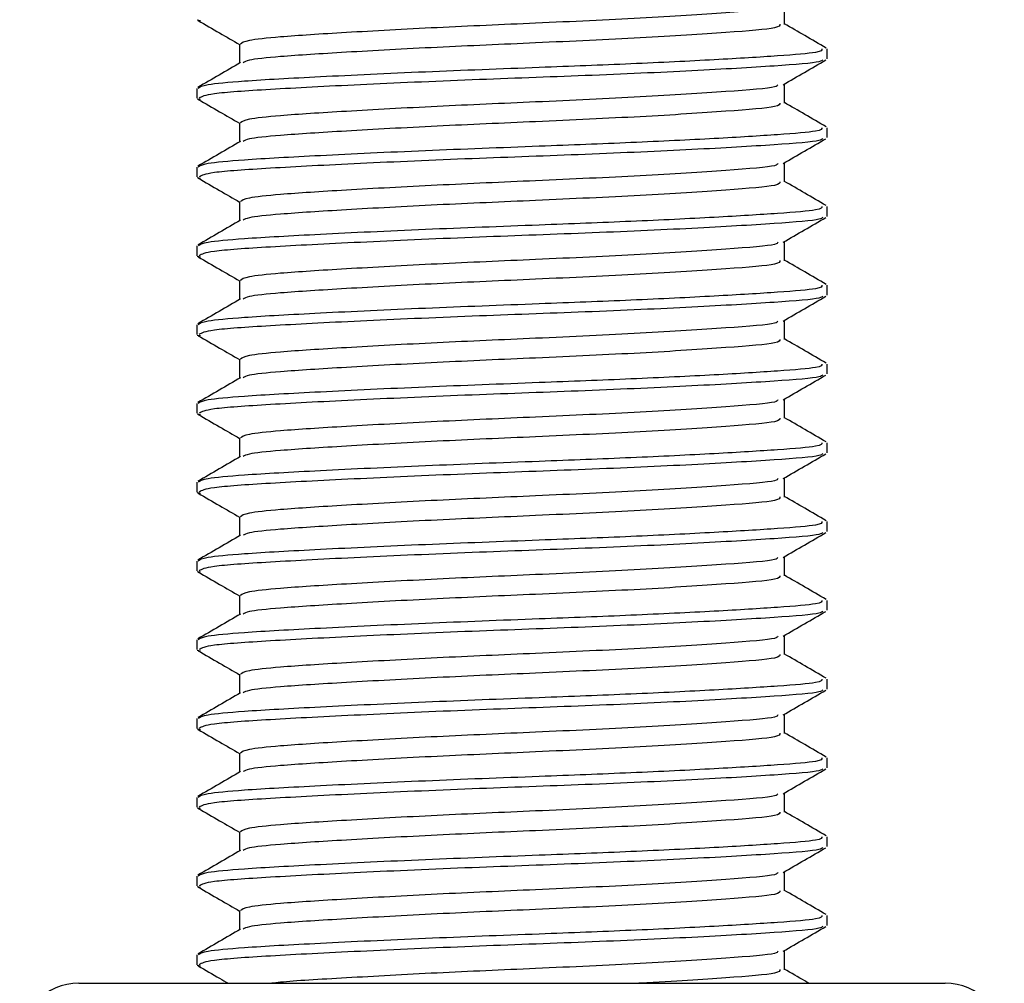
# Model space of a CAD drawing. Header units: millimetres. Extents: x 0 to 420, y 0 to 297.
# Tile 67 of 79: x 346.39 to 347.64, y 196.48 to 197.7. Entities that reach past the tile are written whole.
import ezdxf

# ---------------------------------------------------------------- set-up
doc = ezdxf.new("R2010")
doc.units = ezdxf.units.MM

msp = doc.modelspace()

# ---------------------------------------------------------------- linework, layer by layer
at = {"color": 7, "linetype": 'Continuous', "lineweight": 25}
for p, q in [((347.36153, 197.69798), (347.36153, 197.72236)), ((346.61599, 197.70358), (346.62038, 197.70283)), ((346.66978, 197.67298), (346.66978, 197.6487)), ((347.41566, 197.65427), (347.41566, 197.6668)), ((346.61566, 197.61675), (346.61566, 197.60425)), ((347.36153, 197.59798), (347.36153, 197.62236)), ((346.61599, 197.60358), (346.62038, 197.60283)), ((346.66978, 197.57298), (346.66978, 197.5487)), ((347.41566, 197.55427), (347.41566, 197.5668)), ((346.61566, 197.51675), (346.61566, 197.50425)), ((347.36153, 197.49798), (347.36153, 197.52236)), ((346.61599, 197.50358), (346.62038, 197.50283)), ((346.66978, 197.47298), (346.66978, 197.4487)), ((347.41566, 197.45427), (347.41566, 197.4668)), ((346.61566, 197.41675), (346.61566, 197.40425)), ((347.36153, 197.39798), (347.36153, 197.42236)), ((346.61599, 197.40358), (346.62038, 197.40283)), ((346.66978, 197.37298), (346.66978, 197.3487)), ((347.41566, 197.35427), (347.41566, 197.3668)), ((346.61566, 197.31675), (346.61566, 197.30425)), ((347.36153, 197.29798), (347.36153, 197.32236)), ((346.61599, 197.30358), (346.62038, 197.30283)), ((346.66978, 197.27298), (346.66978, 197.2487)), ((347.41566, 197.25427), (347.41566, 197.2668)), ((346.61566, 197.21675), (346.61566, 197.20425)), ((347.36153, 197.19798), (347.36153, 197.22236)), ((346.61599, 197.20358), (346.62038, 197.20283)), ((346.66978, 197.17298), (346.66978, 197.1487)), ((347.41566, 197.15427), (347.41566, 197.1668)), ((346.61566, 197.11675), (346.61566, 197.10425)), ((347.36153, 197.09798), (347.36153, 197.12236)), ((346.61599, 197.10358), (346.62038, 197.10283)), ((346.66978, 197.07298), (346.66978, 197.0487)), ((347.41566, 197.05427), (347.41566, 197.0668)), ((346.61566, 197.01675), (346.61566, 197.00425)), ((347.36153, 196.99798), (347.36153, 197.02236)), ((346.61599, 197.00358), (346.62038, 197.00283)), ((346.66978, 196.97298), (346.66978, 196.9487)), ((347.41566, 196.95427), (347.41566, 196.9668)), ((346.61566, 196.91675), (346.61566, 196.90425)), ((347.36153, 196.89798), (347.36153, 196.92236)), ((346.61599, 196.90358), (346.62038, 196.90283)), ((346.66978, 196.87298), (346.66978, 196.8487)), ((347.41566, 196.85427), (347.41566, 196.8668)), ((346.61566, 196.81675), (346.61566, 196.80425)), ((347.36153, 196.79798), (347.36153, 196.82236)), ((346.61599, 196.80358), (346.62038, 196.80283)), ((346.66978, 196.77298), (346.66978, 196.7487)), ((347.41566, 196.75427), (347.41566, 196.7668)), ((346.61566, 196.71675), (346.61566, 196.70425)), ((347.36153, 196.69798), (347.36153, 196.72236)), ((346.61599, 196.70358), (346.62038, 196.70283)), ((346.66978, 196.67298), (346.66978, 196.6487)), ((347.41566, 196.65427), (347.41566, 196.6668)), ((346.61566, 196.61675), (346.61566, 196.60425)), ((347.36153, 196.59798), (347.36153, 196.62236)), ((346.61599, 196.60358), (346.62038, 196.60283)), ((346.66978, 196.57298), (346.66978, 196.5487)), ((347.41566, 196.55427), (347.41566, 196.5668)), ((346.61566, 196.51675), (346.61566, 196.50425)), ((347.36153, 196.49798), (347.36153, 196.52236)), ((346.61599, 196.50358), (346.62038, 196.50283)), ((346.46566, 196.4807), (347.56566, 196.4807))]:
    msp.add_line(p, q, dxfattribs=at)
for centre, start, end in [((346.46566, 196.4057), 90, 180), ((347.56566, 196.4057), 0, 90)]:
    msp.add_arc(centre, 0.075, start, end, dxfattribs=at)
for points, knots in [([(347.35331, 197.72142), (347.35283, 197.72046), (347.35123, 197.71732), (347.29144, 197.71273), (347.18445, 197.7057), (347.05056, 197.69963), (346.91757, 197.69383), (346.8018, 197.68746), (346.72179, 197.68241), (346.67685, 197.67761), (346.67286, 197.67449), (346.67093, 197.67298)], [0, 0, 0, 0, 0.0566683, 0.1867771, 0.3222071, 0.4544151, 0.5741791, 0.6974605, 0.8162551, 0.9109108, 1, 1, 1, 1]), ([(346.61719, 197.70281), (346.62625, 197.69757), (346.64378, 197.68742), (346.66131, 197.67727), (346.66978, 197.67236)], [0, 0, 0, 0, 0.5163558, 1, 1, 1, 1]), ([(347.35587, 197.69803), (347.35562, 197.69652), (347.355, 197.69281), (347.29216, 197.68772), (347.18426, 197.6807), (347.05059, 197.67463), (346.91759, 197.66883), (346.80168, 197.66246), (346.72219, 197.65741), (346.67993, 197.65306), (346.67596, 197.65041), (346.6744, 197.64936)], [0, 0, 0, 0, 0.08849328, 0.2179785, 0.35275949, 0.48433382, 0.60352391, 0.72621442, 0.84443977, 0.93864183, 1, 1, 1, 1]), ([(347.41467, 197.66793), (347.40561, 197.67317), (347.3879, 197.68342), (347.37019, 197.69368), (347.36153, 197.6987)], [0, 0, 0, 0, 0.5112595, 1, 1, 1, 1]), ([(347.40916, 197.6668), (347.40899, 197.66528), (347.40865, 197.6621), (347.35633, 197.65797), (347.27637, 197.65298), (347.17006, 197.6478), (347.04255, 197.64289), (346.90214, 197.63757), (346.76834, 197.63121), (346.67581, 197.62616), (346.6239, 197.62137), (346.61929, 197.61826), (346.61705, 197.61675)], [0, 0, 0, 0, 0.0865397, 0.1807239, 0.2782381, 0.3770459, 0.4725658, 0.5884558, 0.7077454, 0.8226984, 0.9142919, 1, 1, 1, 1]), ([(347.4102, 197.65282), (347.40925, 197.65205), (347.40588, 197.64929), (347.35338, 197.64518), (347.24996, 197.63899), (347.11217, 197.63283), (346.96223, 197.62755), (346.81892, 197.62125), (346.70379, 197.61527), (346.62839, 197.61008), (346.62163, 197.60614), (346.61837, 197.60425)], [0, 0, 0, 0, 0.0459027, 0.1640029, 0.2864241, 0.4087912, 0.5269075, 0.6499103, 0.7714525, 0.8900034, 1, 1, 1, 1]), ([(347.35982, 197.62136), (347.36887, 197.62661), (347.38696, 197.63709), (347.40507, 197.64757), (347.41412, 197.65281)], [0, 0, 0, 0, 0.4999098, 1, 1, 1, 1]), ([(346.67097, 197.64939), (346.66192, 197.64414), (346.64381, 197.63365), (346.6257, 197.62317), (346.61664, 197.61793)], [0, 0, 0, 0, 0.4998987, 1, 1, 1, 1]), ([(347.35331, 197.62142), (347.35283, 197.62046), (347.35123, 197.61732), (347.29144, 197.61273), (347.18445, 197.6057), (347.05056, 197.59963), (346.91757, 197.59383), (346.8018, 197.58746), (346.72179, 197.58241), (346.67685, 197.57761), (346.67286, 197.57449), (346.67093, 197.57298)], [0, 0, 0, 0, 0.0566683, 0.1867771, 0.3222071, 0.4544151, 0.5741791, 0.6974605, 0.8162551, 0.9109108, 1, 1, 1, 1]), ([(346.61719, 197.60281), (346.62625, 197.59757), (346.64378, 197.58742), (346.66131, 197.57727), (346.66978, 197.57236)], [0, 0, 0, 0, 0.5163558, 1, 1, 1, 1]), ([(347.35587, 197.59803), (347.35562, 197.59652), (347.355, 197.59281), (347.29216, 197.58772), (347.18426, 197.5807), (347.05059, 197.57463), (346.91759, 197.56883), (346.80168, 197.56246), (346.72219, 197.55741), (346.67993, 197.55306), (346.67596, 197.55041), (346.6744, 197.54936)], [0, 0, 0, 0, 0.08849328, 0.2179785, 0.35275949, 0.48433382, 0.60352391, 0.72621442, 0.84443977, 0.93864183, 1, 1, 1, 1]), ([(347.41467, 197.56793), (347.40561, 197.57317), (347.3879, 197.58342), (347.37019, 197.59368), (347.36153, 197.5987)], [0, 0, 0, 0, 0.5112595, 1, 1, 1, 1]), ([(347.40916, 197.5668), (347.40899, 197.56528), (347.40865, 197.5621), (347.35633, 197.55797), (347.27637, 197.55298), (347.17006, 197.5478), (347.04255, 197.54289), (346.90214, 197.53757), (346.76834, 197.53121), (346.67581, 197.52616), (346.6239, 197.52137), (346.61929, 197.51826), (346.61705, 197.51675)], [0, 0, 0, 0, 0.08653971, 0.18072393, 0.27823806, 0.37704594, 0.47256582, 0.5884558, 0.70774541, 0.82269836, 0.91429192, 1, 1, 1, 1]), ([(347.4102, 197.55282), (347.40925, 197.55205), (347.40588, 197.54929), (347.35338, 197.54518), (347.24996, 197.53899), (347.11217, 197.53283), (346.96223, 197.52755), (346.81892, 197.52125), (346.70379, 197.51527), (346.62839, 197.51008), (346.62163, 197.50614), (346.61837, 197.50425)], [0, 0, 0, 0, 0.0459027, 0.1640029, 0.2864241, 0.4087912, 0.5269075, 0.6499103, 0.7714525, 0.8900034, 1, 1, 1, 1]), ([(347.35982, 197.52136), (347.36887, 197.52661), (347.38696, 197.53709), (347.40507, 197.54757), (347.41412, 197.55281)], [0, 0, 0, 0, 0.4999098, 1, 1, 1, 1]), ([(346.67097, 197.54939), (346.66192, 197.54414), (346.64381, 197.53365), (346.6257, 197.52317), (346.61664, 197.51793)], [0, 0, 0, 0, 0.4998987, 1, 1, 1, 1]), ([(347.35331, 197.52142), (347.35283, 197.52046), (347.35123, 197.51732), (347.29144, 197.51273), (347.18445, 197.5057), (347.05056, 197.49963), (346.91757, 197.49383), (346.8018, 197.48746), (346.72179, 197.48241), (346.67685, 197.47761), (346.67286, 197.47449), (346.67093, 197.47298)], [0, 0, 0, 0, 0.0566683, 0.1867771, 0.3222071, 0.4544151, 0.5741791, 0.6974605, 0.8162551, 0.9109108, 1, 1, 1, 1]), ([(346.61719, 197.50281), (346.62625, 197.49757), (346.64378, 197.48742), (346.66131, 197.47727), (346.66978, 197.47236)], [0, 0, 0, 0, 0.5163558, 1, 1, 1, 1]), ([(347.35587, 197.49803), (347.35562, 197.49652), (347.355, 197.49281), (347.29216, 197.48772), (347.18426, 197.4807), (347.05059, 197.47463), (346.91759, 197.46883), (346.80168, 197.46246), (346.72219, 197.45741), (346.67993, 197.45306), (346.67596, 197.45041), (346.6744, 197.44936)], [0, 0, 0, 0, 0.08849328, 0.2179785, 0.35275949, 0.48433382, 0.60352391, 0.72621442, 0.84443977, 0.93864183, 1, 1, 1, 1]), ([(347.41467, 197.46793), (347.40561, 197.47317), (347.3879, 197.48342), (347.37019, 197.49368), (347.36153, 197.4987)], [0, 0, 0, 0, 0.5112595, 1, 1, 1, 1]), ([(347.40916, 197.4668), (347.40899, 197.46528), (347.40865, 197.4621), (347.35633, 197.45797), (347.27637, 197.45298), (347.17006, 197.4478), (347.04255, 197.44289), (346.90214, 197.43757), (346.76834, 197.43121), (346.67581, 197.42616), (346.6239, 197.42137), (346.61929, 197.41826), (346.61705, 197.41675)], [0, 0, 0, 0, 0.08653971, 0.18072393, 0.27823806, 0.37704594, 0.47256582, 0.5884558, 0.70774541, 0.82269836, 0.91429192, 1, 1, 1, 1]), ([(347.4102, 197.45282), (347.40925, 197.45205), (347.40588, 197.44929), (347.35338, 197.44518), (347.24996, 197.43899), (347.11217, 197.43283), (346.96223, 197.42755), (346.81892, 197.42125), (346.70379, 197.41527), (346.62839, 197.41008), (346.62163, 197.40614), (346.61837, 197.40425)], [0, 0, 0, 0, 0.0459027, 0.1640029, 0.2864241, 0.4087912, 0.5269075, 0.6499103, 0.7714525, 0.8900034, 1, 1, 1, 1]), ([(347.35982, 197.42136), (347.36887, 197.42661), (347.38696, 197.43709), (347.40507, 197.44757), (347.41412, 197.45281)], [0, 0, 0, 0, 0.4999098, 1, 1, 1, 1]), ([(346.67097, 197.44939), (346.66192, 197.44414), (346.64381, 197.43365), (346.6257, 197.42317), (346.61664, 197.41793)], [0, 0, 0, 0, 0.4998987, 1, 1, 1, 1]), ([(347.35331, 197.42142), (347.35283, 197.42046), (347.35123, 197.41732), (347.29144, 197.41273), (347.18445, 197.4057), (347.05056, 197.39963), (346.91757, 197.39383), (346.8018, 197.38746), (346.72179, 197.38241), (346.67685, 197.37761), (346.67286, 197.37449), (346.67093, 197.37298)], [0, 0, 0, 0, 0.0566683, 0.1867771, 0.3222071, 0.4544151, 0.5741791, 0.6974605, 0.8162551, 0.9109108, 1, 1, 1, 1]), ([(346.61719, 197.40281), (346.62625, 197.39757), (346.64378, 197.38742), (346.66131, 197.37727), (346.66978, 197.37236)], [0, 0, 0, 0, 0.5163558, 1, 1, 1, 1]), ([(347.35587, 197.39803), (347.35562, 197.39652), (347.355, 197.39281), (347.29216, 197.38772), (347.18426, 197.3807), (347.05059, 197.37463), (346.91759, 197.36883), (346.80168, 197.36246), (346.72219, 197.35741), (346.67993, 197.35306), (346.67596, 197.35041), (346.6744, 197.34936)], [0, 0, 0, 0, 0.0884933, 0.2179785, 0.3527595, 0.4843338, 0.6035239, 0.7262144, 0.8444398, 0.9386418, 1, 1, 1, 1]), ([(347.41467, 197.36793), (347.40561, 197.37317), (347.3879, 197.38342), (347.37019, 197.39368), (347.36153, 197.3987)], [0, 0, 0, 0, 0.5112595, 1, 1, 1, 1]), ([(347.40916, 197.3668), (347.40899, 197.36528), (347.40865, 197.3621), (347.35633, 197.35797), (347.27637, 197.35298), (347.17006, 197.3478), (347.04255, 197.34289), (346.90214, 197.33757), (346.76834, 197.33121), (346.67581, 197.32616), (346.6239, 197.32137), (346.61929, 197.31826), (346.61705, 197.31675)], [0, 0, 0, 0, 0.0865397, 0.1807239, 0.2782381, 0.3770459, 0.4725658, 0.5884558, 0.7077454, 0.8226984, 0.9142919, 1, 1, 1, 1]), ([(347.4102, 197.35282), (347.40925, 197.35205), (347.40588, 197.34929), (347.35338, 197.34518), (347.24996, 197.33899), (347.11217, 197.33283), (346.96223, 197.32755), (346.81892, 197.32125), (346.70379, 197.31527), (346.62839, 197.31008), (346.62163, 197.30614), (346.61837, 197.30425)], [0, 0, 0, 0, 0.0459027, 0.1640029, 0.2864241, 0.4087912, 0.5269075, 0.6499103, 0.7714525, 0.8900034, 1, 1, 1, 1]), ([(347.35982, 197.32136), (347.36887, 197.32661), (347.38696, 197.33709), (347.40507, 197.34757), (347.41412, 197.35281)], [0, 0, 0, 0, 0.4999098, 1, 1, 1, 1]), ([(346.67097, 197.34939), (346.66192, 197.34414), (346.64381, 197.33365), (346.6257, 197.32317), (346.61664, 197.31793)], [0, 0, 0, 0, 0.4998987, 1, 1, 1, 1]), ([(347.35331, 197.32142), (347.35283, 197.32046), (347.35123, 197.31732), (347.29144, 197.31273), (347.18445, 197.3057), (347.05056, 197.29963), (346.91757, 197.29383), (346.8018, 197.28746), (346.72179, 197.28241), (346.67685, 197.27761), (346.67286, 197.27449), (346.67093, 197.27298)], [0, 0, 0, 0, 0.0566683, 0.1867771, 0.3222071, 0.4544151, 0.5741791, 0.6974605, 0.8162551, 0.9109108, 1, 1, 1, 1]), ([(346.61719, 197.30281), (346.62625, 197.29757), (346.64378, 197.28742), (346.66131, 197.27727), (346.66978, 197.27236)], [0, 0, 0, 0, 0.5163558, 1, 1, 1, 1]), ([(347.35587, 197.29803), (347.35562, 197.29652), (347.355, 197.29281), (347.29216, 197.28772), (347.18426, 197.2807), (347.05059, 197.27463), (346.91759, 197.26883), (346.80168, 197.26246), (346.72219, 197.25741), (346.67993, 197.25306), (346.67596, 197.25041), (346.6744, 197.24936)], [0, 0, 0, 0, 0.08849328, 0.2179785, 0.35275949, 0.48433382, 0.60352391, 0.72621442, 0.84443977, 0.93864183, 1, 1, 1, 1]), ([(347.41467, 197.26793), (347.40561, 197.27317), (347.3879, 197.28342), (347.37019, 197.29368), (347.36153, 197.2987)], [0, 0, 0, 0, 0.5112595, 1, 1, 1, 1]), ([(347.40916, 197.2668), (347.40899, 197.26528), (347.40865, 197.2621), (347.35633, 197.25797), (347.27637, 197.25298), (347.17006, 197.2478), (347.04255, 197.24289), (346.90214, 197.23757), (346.76834, 197.23121), (346.67581, 197.22616), (346.6239, 197.22137), (346.61929, 197.21826), (346.61705, 197.21675)], [0, 0, 0, 0, 0.08653971, 0.18072393, 0.27823806, 0.37704594, 0.47256582, 0.5884558, 0.70774541, 0.82269836, 0.91429192, 1, 1, 1, 1]), ([(347.4102, 197.25282), (347.40925, 197.25205), (347.40588, 197.24929), (347.35338, 197.24518), (347.24996, 197.23899), (347.11217, 197.23283), (346.96223, 197.22755), (346.81892, 197.22125), (346.70379, 197.21527), (346.62839, 197.21008), (346.62163, 197.20614), (346.61837, 197.20425)], [0, 0, 0, 0, 0.04590273, 0.1640029, 0.2864241, 0.40879124, 0.5269075, 0.64991026, 0.77145249, 0.89000345, 1, 1, 1, 1]), ([(347.35982, 197.22136), (347.36887, 197.22661), (347.38696, 197.23709), (347.40507, 197.24757), (347.41412, 197.25281)], [0, 0, 0, 0, 0.4999098, 1, 1, 1, 1]), ([(346.67097, 197.24939), (346.66192, 197.24414), (346.64381, 197.23365), (346.6257, 197.22317), (346.61664, 197.21793)], [0, 0, 0, 0, 0.4998987, 1, 1, 1, 1]), ([(347.35331, 197.22142), (347.35283, 197.22046), (347.35123, 197.21732), (347.29144, 197.21273), (347.18445, 197.2057), (347.05056, 197.19963), (346.91757, 197.19383), (346.8018, 197.18746), (346.72179, 197.18241), (346.67685, 197.17761), (346.67286, 197.17449), (346.67093, 197.17298)], [0, 0, 0, 0, 0.0566683, 0.1867771, 0.3222071, 0.4544151, 0.5741791, 0.6974605, 0.8162551, 0.9109108, 1, 1, 1, 1]), ([(346.61719, 197.20281), (346.62625, 197.19757), (346.64378, 197.18742), (346.66131, 197.17727), (346.66978, 197.17236)], [0, 0, 0, 0, 0.5163558, 1, 1, 1, 1]), ([(347.35587, 197.19803), (347.35562, 197.19652), (347.355, 197.19281), (347.29216, 197.18772), (347.18426, 197.1807), (347.05059, 197.17463), (346.91759, 197.16883), (346.80168, 197.16246), (346.72219, 197.15741), (346.67993, 197.15306), (346.67596, 197.15041), (346.6744, 197.14936)], [0, 0, 0, 0, 0.08849328, 0.2179785, 0.35275949, 0.48433382, 0.60352391, 0.72621442, 0.84443977, 0.93864183, 1, 1, 1, 1]), ([(347.41467, 197.16793), (347.40561, 197.17317), (347.3879, 197.18342), (347.37019, 197.19368), (347.36153, 197.1987)], [0, 0, 0, 0, 0.5112595, 1, 1, 1, 1]), ([(347.40916, 197.1668), (347.40899, 197.16528), (347.40865, 197.1621), (347.35633, 197.15797), (347.27637, 197.15298), (347.17006, 197.1478), (347.04255, 197.14289), (346.90214, 197.13757), (346.76834, 197.13121), (346.67581, 197.12616), (346.6239, 197.12137), (346.61929, 197.11826), (346.61705, 197.11675)], [0, 0, 0, 0, 0.08653971, 0.18072393, 0.27823806, 0.37704594, 0.47256582, 0.5884558, 0.70774541, 0.82269836, 0.91429192, 1, 1, 1, 1]), ([(347.4102, 197.15282), (347.40925, 197.15205), (347.40588, 197.14929), (347.35338, 197.14518), (347.24996, 197.13899), (347.11217, 197.13283), (346.96223, 197.12755), (346.81892, 197.12125), (346.70379, 197.11527), (346.62839, 197.11008), (346.62163, 197.10614), (346.61837, 197.10425)], [0, 0, 0, 0, 0.04590273, 0.1640029, 0.2864241, 0.40879124, 0.5269075, 0.64991026, 0.77145249, 0.89000345, 1, 1, 1, 1]), ([(347.35982, 197.12136), (347.36887, 197.12661), (347.38696, 197.13709), (347.40507, 197.14757), (347.41412, 197.15281)], [0, 0, 0, 0, 0.4999098, 1, 1, 1, 1]), ([(346.67097, 197.14939), (346.66192, 197.14414), (346.64381, 197.13365), (346.6257, 197.12317), (346.61664, 197.11793)], [0, 0, 0, 0, 0.49989867, 1, 1, 1, 1]), ([(347.35331, 197.12142), (347.35283, 197.12046), (347.35123, 197.11732), (347.29144, 197.11273), (347.18445, 197.1057), (347.05056, 197.09963), (346.91757, 197.09383), (346.8018, 197.08746), (346.72179, 197.08241), (346.67685, 197.07761), (346.67286, 197.07449), (346.67093, 197.07298)], [0, 0, 0, 0, 0.0566683, 0.1867771, 0.3222071, 0.4544151, 0.5741791, 0.6974605, 0.8162551, 0.9109108, 1, 1, 1, 1]), ([(346.61719, 197.10281), (346.62625, 197.09757), (346.64378, 197.08742), (346.66131, 197.07727), (346.66978, 197.07236)], [0, 0, 0, 0, 0.5163558, 1, 1, 1, 1]), ([(347.35587, 197.09803), (347.35562, 197.09652), (347.355, 197.09281), (347.29216, 197.08772), (347.18426, 197.0807), (347.05059, 197.07463), (346.91759, 197.06883), (346.80168, 197.06246), (346.72219, 197.05741), (346.67993, 197.05306), (346.67596, 197.05041), (346.6744, 197.04936)], [0, 0, 0, 0, 0.08849328, 0.2179785, 0.35275949, 0.48433382, 0.60352391, 0.72621442, 0.84443977, 0.93864183, 1, 1, 1, 1]), ([(347.41467, 197.06793), (347.40561, 197.07317), (347.3879, 197.08342), (347.37019, 197.09368), (347.36153, 197.0987)], [0, 0, 0, 0, 0.51125952, 1, 1, 1, 1]), ([(347.40916, 197.0668), (347.40899, 197.06528), (347.40865, 197.0621), (347.35633, 197.05797), (347.27637, 197.05298), (347.17006, 197.0478), (347.04255, 197.04289), (346.90214, 197.03757), (346.76834, 197.03121), (346.67581, 197.02616), (346.6239, 197.02137), (346.61929, 197.01826), (346.61705, 197.01675)], [0, 0, 0, 0, 0.08653971, 0.18072393, 0.27823806, 0.37704594, 0.47256582, 0.5884558, 0.70774541, 0.82269836, 0.91429192, 1, 1, 1, 1]), ([(347.4102, 197.05282), (347.40925, 197.05205), (347.40588, 197.04929), (347.35338, 197.04518), (347.24996, 197.03899), (347.11217, 197.03283), (346.96223, 197.02755), (346.81892, 197.02125), (346.70379, 197.01527), (346.62839, 197.01008), (346.62163, 197.00614), (346.61837, 197.00425)], [0, 0, 0, 0, 0.04590273, 0.1640029, 0.2864241, 0.40879124, 0.5269075, 0.64991026, 0.77145249, 0.89000345, 1, 1, 1, 1]), ([(347.35982, 197.02136), (347.36887, 197.02661), (347.38696, 197.03709), (347.40507, 197.04757), (347.41412, 197.05281)], [0, 0, 0, 0, 0.4999098, 1, 1, 1, 1]), ([(346.67097, 197.04939), (346.66192, 197.04414), (346.64381, 197.03365), (346.6257, 197.02317), (346.61664, 197.01793)], [0, 0, 0, 0, 0.4998987, 1, 1, 1, 1]), ([(347.35331, 197.02142), (347.35283, 197.02046), (347.35123, 197.01732), (347.29144, 197.01273), (347.18445, 197.0057), (347.05056, 196.99963), (346.91757, 196.99383), (346.8018, 196.98746), (346.72179, 196.98241), (346.67685, 196.97761), (346.67286, 196.97449), (346.67093, 196.97298)], [0, 0, 0, 0, 0.0566683, 0.1867771, 0.3222071, 0.4544151, 0.5741791, 0.6974605, 0.8162551, 0.9109108, 1, 1, 1, 1]), ([(346.61719, 197.00281), (346.62625, 196.99757), (346.64378, 196.98742), (346.66131, 196.97727), (346.66978, 196.97236)], [0, 0, 0, 0, 0.5163558, 1, 1, 1, 1]), ([(347.35587, 196.99803), (347.35562, 196.99652), (347.355, 196.99281), (347.29216, 196.98772), (347.18426, 196.9807), (347.05059, 196.97463), (346.91759, 196.96883), (346.80168, 196.96246), (346.72219, 196.95741), (346.67993, 196.95306), (346.67596, 196.95041), (346.6744, 196.94936)], [0, 0, 0, 0, 0.0884933, 0.2179785, 0.3527595, 0.4843338, 0.6035239, 0.7262144, 0.8444398, 0.9386418, 1, 1, 1, 1]), ([(347.41467, 196.96793), (347.40561, 196.97317), (347.3879, 196.98342), (347.37019, 196.99368), (347.36153, 196.9987)], [0, 0, 0, 0, 0.5112595, 1, 1, 1, 1]), ([(347.40916, 196.9668), (347.40899, 196.96528), (347.40865, 196.9621), (347.35633, 196.95797), (347.27637, 196.95298), (347.17006, 196.9478), (347.04255, 196.94289), (346.90214, 196.93757), (346.76834, 196.93121), (346.67581, 196.92616), (346.6239, 196.92137), (346.61929, 196.91826), (346.61705, 196.91675)], [0, 0, 0, 0, 0.0865397, 0.1807239, 0.2782381, 0.3770459, 0.4725658, 0.5884558, 0.7077454, 0.8226984, 0.9142919, 1, 1, 1, 1]), ([(347.4102, 196.95282), (347.40925, 196.95205), (347.40588, 196.94929), (347.35338, 196.94518), (347.24996, 196.93899), (347.11217, 196.93283), (346.96223, 196.92755), (346.81892, 196.92125), (346.70379, 196.91527), (346.62839, 196.91008), (346.62163, 196.90614), (346.61837, 196.90425)], [0, 0, 0, 0, 0.04590273, 0.1640029, 0.2864241, 0.40879124, 0.5269075, 0.64991026, 0.77145249, 0.89000345, 1, 1, 1, 1]), ([(347.35982, 196.92136), (347.36887, 196.92661), (347.38696, 196.93709), (347.40507, 196.94757), (347.41412, 196.95281)], [0, 0, 0, 0, 0.4999098, 1, 1, 1, 1]), ([(346.67097, 196.94939), (346.66192, 196.94414), (346.64381, 196.93365), (346.6257, 196.92317), (346.61664, 196.91793)], [0, 0, 0, 0, 0.4998987, 1, 1, 1, 1]), ([(347.35331, 196.92142), (347.35283, 196.92046), (347.35123, 196.91732), (347.29144, 196.91273), (347.18445, 196.9057), (347.05056, 196.89963), (346.91757, 196.89383), (346.8018, 196.88746), (346.72179, 196.88241), (346.67685, 196.87761), (346.67286, 196.87449), (346.67093, 196.87298)], [0, 0, 0, 0, 0.0566683, 0.1867771, 0.3222071, 0.4544151, 0.5741791, 0.6974605, 0.8162551, 0.9109108, 1, 1, 1, 1]), ([(346.61719, 196.90281), (346.62625, 196.89757), (346.64378, 196.88742), (346.66131, 196.87727), (346.66978, 196.87236)], [0, 0, 0, 0, 0.5163558, 1, 1, 1, 1]), ([(347.35587, 196.89803), (347.35562, 196.89652), (347.355, 196.89281), (347.29216, 196.88772), (347.18426, 196.8807), (347.05059, 196.87463), (346.91759, 196.86883), (346.80168, 196.86246), (346.72219, 196.85741), (346.67993, 196.85306), (346.67596, 196.85041), (346.6744, 196.84936)], [0, 0, 0, 0, 0.0884933, 0.2179785, 0.3527595, 0.4843338, 0.6035239, 0.7262144, 0.8444398, 0.9386418, 1, 1, 1, 1]), ([(347.41467, 196.86793), (347.40561, 196.87317), (347.3879, 196.88342), (347.37019, 196.89368), (347.36153, 196.8987)], [0, 0, 0, 0, 0.5112595, 1, 1, 1, 1]), ([(347.40916, 196.8668), (347.40899, 196.86528), (347.40865, 196.8621), (347.35633, 196.85797), (347.27637, 196.85298), (347.17006, 196.8478), (347.04255, 196.84289), (346.90214, 196.83757), (346.76834, 196.83121), (346.67581, 196.82616), (346.6239, 196.82137), (346.61929, 196.81826), (346.61705, 196.81675)], [0, 0, 0, 0, 0.0865397, 0.1807239, 0.2782381, 0.3770459, 0.4725658, 0.5884558, 0.7077454, 0.8226984, 0.9142919, 1, 1, 1, 1]), ([(347.4102, 196.85282), (347.40925, 196.85205), (347.40588, 196.84929), (347.35338, 196.84518), (347.24996, 196.83899), (347.11217, 196.83283), (346.96223, 196.82755), (346.81892, 196.82125), (346.70379, 196.81527), (346.62839, 196.81008), (346.62163, 196.80614), (346.61837, 196.80425)], [0, 0, 0, 0, 0.04590273, 0.1640029, 0.2864241, 0.40879124, 0.5269075, 0.64991026, 0.77145249, 0.89000345, 1, 1, 1, 1]), ([(347.35982, 196.82136), (347.36887, 196.82661), (347.38696, 196.83709), (347.40507, 196.84757), (347.41412, 196.85281)], [0, 0, 0, 0, 0.4999098, 1, 1, 1, 1]), ([(346.67097, 196.84939), (346.66192, 196.84414), (346.64381, 196.83365), (346.6257, 196.82317), (346.61664, 196.81793)], [0, 0, 0, 0, 0.4998987, 1, 1, 1, 1]), ([(347.35331, 196.82142), (347.35283, 196.82046), (347.35123, 196.81732), (347.29144, 196.81273), (347.18445, 196.8057), (347.05056, 196.79963), (346.91757, 196.79383), (346.8018, 196.78746), (346.72179, 196.78241), (346.67685, 196.77761), (346.67286, 196.77449), (346.67093, 196.77298)], [0, 0, 0, 0, 0.0566683, 0.1867771, 0.3222071, 0.4544151, 0.5741791, 0.6974605, 0.8162551, 0.9109108, 1, 1, 1, 1]), ([(346.61719, 196.80281), (346.62625, 196.79757), (346.64378, 196.78742), (346.66131, 196.77727), (346.66978, 196.77236)], [0, 0, 0, 0, 0.5163558, 1, 1, 1, 1]), ([(347.35587, 196.79803), (347.35562, 196.79652), (347.355, 196.79281), (347.29216, 196.78772), (347.18426, 196.7807), (347.05059, 196.77463), (346.91759, 196.76883), (346.80168, 196.76246), (346.72219, 196.75741), (346.67993, 196.75306), (346.67596, 196.75041), (346.6744, 196.74936)], [0, 0, 0, 0, 0.0884933, 0.2179785, 0.3527595, 0.4843338, 0.6035239, 0.7262144, 0.8444398, 0.9386418, 1, 1, 1, 1]), ([(347.41467, 196.76793), (347.40561, 196.77317), (347.3879, 196.78342), (347.37019, 196.79368), (347.36153, 196.7987)], [0, 0, 0, 0, 0.5112595, 1, 1, 1, 1]), ([(347.40916, 196.7668), (347.40899, 196.76528), (347.40865, 196.7621), (347.35633, 196.75797), (347.27637, 196.75298), (347.17006, 196.7478), (347.04255, 196.74289), (346.90214, 196.73757), (346.76834, 196.73121), (346.67581, 196.72616), (346.6239, 196.72137), (346.61929, 196.71826), (346.61705, 196.71675)], [0, 0, 0, 0, 0.0865397, 0.1807239, 0.2782381, 0.3770459, 0.4725658, 0.5884558, 0.7077454, 0.8226984, 0.9142919, 1, 1, 1, 1]), ([(347.4102, 196.75282), (347.40925, 196.75205), (347.40588, 196.74929), (347.35338, 196.74518), (347.24996, 196.73899), (347.11217, 196.73283), (346.96223, 196.72755), (346.81892, 196.72125), (346.70379, 196.71527), (346.62839, 196.71008), (346.62163, 196.70614), (346.61837, 196.70425)], [0, 0, 0, 0, 0.04590273, 0.1640029, 0.2864241, 0.40879124, 0.5269075, 0.64991026, 0.77145249, 0.89000345, 1, 1, 1, 1]), ([(347.35982, 196.72136), (347.36887, 196.72661), (347.38696, 196.73709), (347.40507, 196.74757), (347.41412, 196.75281)], [0, 0, 0, 0, 0.4999098, 1, 1, 1, 1]), ([(346.67097, 196.74939), (346.66192, 196.74414), (346.64381, 196.73365), (346.6257, 196.72317), (346.61664, 196.71793)], [0, 0, 0, 0, 0.4998987, 1, 1, 1, 1]), ([(347.35331, 196.72142), (347.35283, 196.72046), (347.35123, 196.71732), (347.29144, 196.71273), (347.18445, 196.7057), (347.05056, 196.69963), (346.91757, 196.69383), (346.8018, 196.68746), (346.72179, 196.68241), (346.67685, 196.67761), (346.67286, 196.67449), (346.67093, 196.67298)], [0, 0, 0, 0, 0.0566683, 0.1867771, 0.3222071, 0.4544151, 0.5741791, 0.6974605, 0.8162551, 0.9109108, 1, 1, 1, 1]), ([(346.61719, 196.70281), (346.62625, 196.69757), (346.64378, 196.68742), (346.66131, 196.67727), (346.66978, 196.67236)], [0, 0, 0, 0, 0.5163558, 1, 1, 1, 1]), ([(347.35587, 196.69803), (347.35562, 196.69652), (347.355, 196.69281), (347.29216, 196.68772), (347.18426, 196.6807), (347.05059, 196.67463), (346.91759, 196.66883), (346.80168, 196.66246), (346.72219, 196.65741), (346.67993, 196.65306), (346.67596, 196.65041), (346.6744, 196.64936)], [0, 0, 0, 0, 0.0884933, 0.2179785, 0.3527595, 0.4843338, 0.6035239, 0.7262144, 0.8444398, 0.9386418, 1, 1, 1, 1]), ([(347.41467, 196.66793), (347.40561, 196.67317), (347.3879, 196.68342), (347.37019, 196.69368), (347.36153, 196.6987)], [0, 0, 0, 0, 0.5112595, 1, 1, 1, 1]), ([(347.40916, 196.6668), (347.40899, 196.66528), (347.40865, 196.6621), (347.35633, 196.65797), (347.27637, 196.65298), (347.17006, 196.6478), (347.04255, 196.64289), (346.90214, 196.63757), (346.76834, 196.63121), (346.67581, 196.62616), (346.6239, 196.62137), (346.61929, 196.61826), (346.61705, 196.61675)], [0, 0, 0, 0, 0.0865397, 0.1807239, 0.2782381, 0.3770459, 0.4725658, 0.5884558, 0.7077454, 0.8226984, 0.9142919, 1, 1, 1, 1]), ([(347.4102, 196.65282), (347.40925, 196.65205), (347.40588, 196.64929), (347.35338, 196.64518), (347.24996, 196.63899), (347.11217, 196.63283), (346.96223, 196.62755), (346.81892, 196.62125), (346.70379, 196.61527), (346.62839, 196.61008), (346.62163, 196.60614), (346.61837, 196.60425)], [0, 0, 0, 0, 0.04590273, 0.1640029, 0.2864241, 0.40879124, 0.5269075, 0.64991026, 0.77145249, 0.89000345, 1, 1, 1, 1]), ([(347.35982, 196.62136), (347.36887, 196.62661), (347.38696, 196.63709), (347.40507, 196.64757), (347.41412, 196.65281)], [0, 0, 0, 0, 0.4999098, 1, 1, 1, 1]), ([(346.67097, 196.64939), (346.66192, 196.64414), (346.64381, 196.63365), (346.6257, 196.62317), (346.61664, 196.61793)], [0, 0, 0, 0, 0.4998987, 1, 1, 1, 1]), ([(347.35331, 196.62142), (347.35283, 196.62046), (347.35123, 196.61732), (347.29144, 196.61273), (347.18445, 196.6057), (347.05056, 196.59963), (346.91757, 196.59383), (346.8018, 196.58746), (346.72179, 196.58241), (346.67685, 196.57761), (346.67286, 196.57449), (346.67093, 196.57298)], [0, 0, 0, 0, 0.0566683, 0.1867771, 0.3222071, 0.4544151, 0.5741791, 0.6974605, 0.8162551, 0.9109108, 1, 1, 1, 1]), ([(346.61719, 196.60281), (346.62625, 196.59757), (346.64378, 196.58742), (346.66131, 196.57727), (346.66978, 196.57236)], [0, 0, 0, 0, 0.5163558, 1, 1, 1, 1]), ([(347.35587, 196.59803), (347.35562, 196.59652), (347.355, 196.59281), (347.29216, 196.58772), (347.18426, 196.5807), (347.05059, 196.57463), (346.91759, 196.56883), (346.80168, 196.56246), (346.72219, 196.55741), (346.67993, 196.55306), (346.67596, 196.55041), (346.6744, 196.54936)], [0, 0, 0, 0, 0.08849328, 0.2179785, 0.35275949, 0.48433382, 0.60352391, 0.72621442, 0.84443977, 0.93864183, 1, 1, 1, 1]), ([(347.41467, 196.56793), (347.40561, 196.57317), (347.3879, 196.58342), (347.37019, 196.59368), (347.36153, 196.5987)], [0, 0, 0, 0, 0.5112595, 1, 1, 1, 1]), ([(347.40916, 196.5668), (347.40899, 196.56528), (347.40865, 196.5621), (347.35633, 196.55797), (347.27637, 196.55298), (347.17006, 196.5478), (347.04255, 196.54289), (346.90214, 196.53757), (346.76834, 196.53121), (346.67581, 196.52616), (346.6239, 196.52137), (346.61929, 196.51826), (346.61705, 196.51675)], [0, 0, 0, 0, 0.0865397, 0.1807239, 0.2782381, 0.3770459, 0.4725658, 0.5884558, 0.7077454, 0.8226984, 0.9142919, 1, 1, 1, 1]), ([(347.4102, 196.55282), (347.40925, 196.55205), (347.40588, 196.54929), (347.35338, 196.54518), (347.24996, 196.53899), (347.11217, 196.53283), (346.96223, 196.52755), (346.81892, 196.52125), (346.70379, 196.51527), (346.62839, 196.51008), (346.62163, 196.50614), (346.61837, 196.50425)], [0, 0, 0, 0, 0.0459027, 0.1640029, 0.2864241, 0.4087912, 0.5269075, 0.6499103, 0.7714525, 0.8900034, 1, 1, 1, 1]), ([(347.35982, 196.52136), (347.36887, 196.52661), (347.38696, 196.53709), (347.40507, 196.54757), (347.41412, 196.55281)], [0, 0, 0, 0, 0.4999098, 1, 1, 1, 1]), ([(346.67097, 196.54939), (346.66192, 196.54414), (346.64381, 196.53365), (346.6257, 196.52317), (346.61664, 196.51793)], [0, 0, 0, 0, 0.4998987, 1, 1, 1, 1]), ([(347.35331, 196.52142), (347.35283, 196.52046), (347.35123, 196.51732), (347.29145, 196.51273), (347.18441, 196.5057), (347.0507, 196.49963), (346.91708, 196.49384), (346.80364, 196.48744), (346.73341, 196.48347), (346.71417, 196.48113), (346.7106, 196.4807)], [0, 0, 0, 0, 0.0672005, 0.221491, 0.3820918, 0.5388716, 0.6808947, 0.8270888, 0.9679624, 1, 1, 1, 1]), ([(346.61719, 196.50281), (346.62625, 196.49757), (346.63898, 196.4902), (346.6517, 196.48283), (346.65537, 196.4807)], [0, 0, 0, 0, 0.7112717, 1, 1, 1, 1]), ([(347.35587, 196.49803), (347.35569, 196.49652), (347.35524, 196.4928), (347.29062, 196.48776), (347.22315, 196.48291), (347.17727, 196.48073), (347.17674, 196.4807)], [0, 0, 0, 0, 0.2497455, 0.6151783, 0.9955568, 1, 1, 1, 1]), ([(347.3926, 196.4807), (347.3909, 196.48169), (347.38054, 196.48768), (347.37019, 196.49368), (347.36153, 196.4987)], [0, 0, 0, 0, 0.1641848, 1, 1, 1, 1])]:
    msp.add_open_spline(points, degree=3, knots=knots, dxfattribs=at)

doc.saveas('drawing.dxf')
